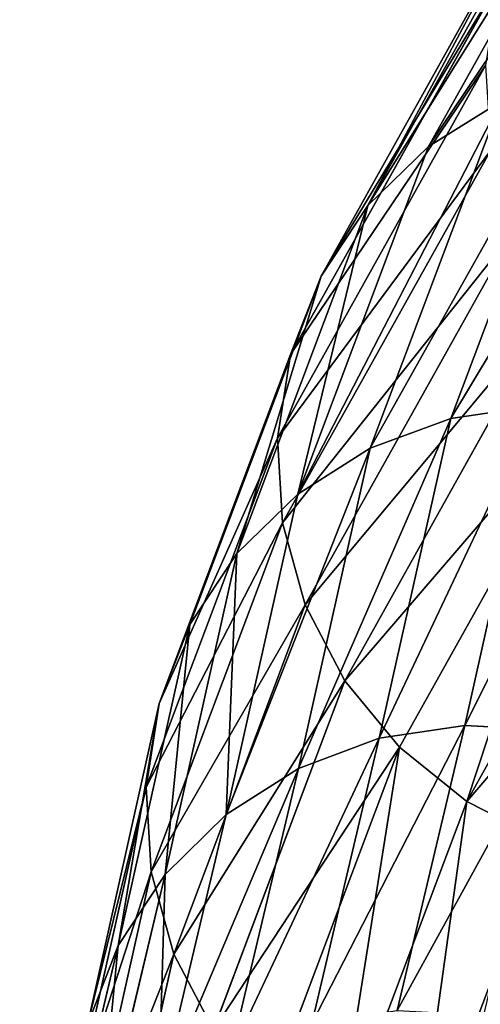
# Model space of a CAD drawing. Extents: x -0.1 to 19.2, y 0 to 39.3.
# Tile 172 of 215: x 6.852 to 7.503, y 34.858 to 36.246. Entities that reach past the tile are written whole.
import ezdxf

# ---------------------------------------------------------------- set-up
doc = ezdxf.new("R2010")
doc.units = 0
doc.header["$LTSCALE"] = 2.54
doc.layers.get('0').update_dxf_attribs({"color": 13, "linetype": 'CONTINUOUS'})

# ---------------------------------------------------------------- blocks, each defined once
blk = doc.blocks.new('GRUPUJ_50')
at = {"color": 250}
for p, q in [((3.8552, 5.8674, 31.8667), (4.1479, 6.3908, 29.1229)), ((3.8552, 5.8674, 31.8667), (4.1479, 6.3908, 29.1229)), ((3.7036, 5.6848, 31.8198), (3.997, 6.2094, 29.0694)), ((3.7036, 5.6848, 31.8198), (3.997, 6.2094, 29.0694)), ((3.6604, 5.5739, 31.7956), (3.9541, 6.099, 29.0428)), ((3.6604, 5.5739, 31.7956), (3.9541, 6.099, 29.0428)), ((3.642, 5.4562, 31.7722), (3.9358, 5.9816, 29.0178)), ((3.642, 5.4562, 31.7722), (3.9358, 5.9816, 29.0178)), ((3.8867, 5.4839, 34.6385), (4.0707, 5.9724, 31.9049)), ((3.8867, 5.4839, 34.6385), (4.0707, 5.9724, 31.9049)), ((3.7728, 5.4418, 34.6253), (3.9571, 5.9311, 31.8874)), ((3.7728, 5.4418, 34.6253), (3.9571, 5.9311, 31.8874)), ((3.9571, 5.9311, 31.8874), (3.8552, 5.8674, 31.8667)), ((3.9571, 5.9311, 31.8874), (3.8552, 5.8674, 31.8667)), ((3.6489, 5.3368, 31.7508), (3.9429, 5.8624, 28.9956)), ((3.6489, 5.3368, 31.7508), (3.9429, 5.8624, 28.9956)), ((3.6706, 5.3773, 34.6089), (3.8552, 5.8674, 31.8667)), ((3.6706, 5.3773, 34.6089), (3.8552, 5.8674, 31.8667)), ((3.8552, 5.8674, 31.8667), (3.7694, 5.7841, 31.8439)), ((3.8552, 5.8674, 31.8667), (3.7694, 5.7841, 31.8439)), ((3.7694, 5.7841, 31.8439), (3.7036, 5.6848, 31.8198)), ((3.7694, 5.7841, 31.8439), (3.7036, 5.6848, 31.8198)), ((3.6811, 5.2211, 31.7322), (3.975, 5.7466, 28.9771)), ((3.6811, 5.2211, 31.7322), (3.975, 5.7466, 28.9771)), ((3.5184, 5.1934, 34.5693), (3.7036, 5.6848, 31.8198)), ((3.5184, 5.1934, 34.5693), (3.7036, 5.6848, 31.8198)), ((3.7036, 5.6848, 31.8198), (3.6604, 5.5739, 31.7956)), ((3.7036, 5.6848, 31.8198), (3.6604, 5.5739, 31.7956)), ((3.737, 5.1139, 31.7173), (4.0308, 5.6393, 28.9632)), ((3.737, 5.1139, 31.7173), (4.0308, 5.6393, 28.9632)), ((3.4751, 5.082, 34.5479), (3.6604, 5.5739, 31.7956)), ((3.4751, 5.082, 34.5479), (3.6604, 5.5739, 31.7956)), ((3.6604, 5.5739, 31.7956), (3.642, 5.4562, 31.7722)), ((3.6604, 5.5739, 31.7956), (3.642, 5.4562, 31.7722)), ((3.8142, 5.0201, 31.7067), (4.1078, 5.5451, 28.9544)), ((3.8142, 5.0201, 31.7067), (4.1078, 5.5451, 28.9544)), ((4.0073, 5.5018, 34.6479), (3.8867, 5.4839, 34.6385)), ((4.0073, 5.5018, 34.6479), (3.8867, 5.4839, 34.6385)), ((3.9063, 5.051, 37.375), (4.0073, 5.5018, 34.6479)), ((3.9063, 5.051, 37.375), (4.0073, 5.5018, 34.6479)), ((3.8867, 5.4839, 34.6385), (3.7728, 5.4418, 34.6253)), ((3.8867, 5.4839, 34.6385), (3.7728, 5.4418, 34.6253)), ((3.7856, 5.0328, 37.3678), (3.8867, 5.4839, 34.6385)), ((3.7856, 5.0328, 37.3678), (3.8867, 5.4839, 34.6385)), ((3.9093, 4.9437, 31.7008), (4.2026, 5.4683, 28.9511)), ((3.9093, 4.9437, 31.7008), (4.2026, 5.4683, 28.9511)), ((3.4565, 4.9639, 34.5266), (3.642, 5.4562, 31.7722)), ((3.4565, 4.9639, 34.5266), (3.642, 5.4562, 31.7722)), ((3.642, 5.4562, 31.7722), (3.6489, 5.3368, 31.7508)), ((3.642, 5.4562, 31.7722), (3.6489, 5.3368, 31.7508)), ((3.7728, 5.4418, 34.6253), (3.6706, 5.3773, 34.6089)), ((3.7728, 5.4418, 34.6253), (3.6706, 5.3773, 34.6089)), ((3.6717, 4.9903, 37.357), (3.7728, 5.4418, 34.6253)), ((3.6717, 4.9903, 37.357), (3.7728, 5.4418, 34.6253)), ((3.5694, 4.9254, 37.3432), (3.6706, 5.3773, 34.6089)), ((3.5694, 4.9254, 37.3432), (3.6706, 5.3773, 34.6089)), ((3.6706, 5.3773, 34.6089), (3.5846, 5.2933, 34.59)), ((3.6706, 5.3773, 34.6089), (3.5846, 5.2933, 34.59)), ((3.4634, 4.8443, 34.5064), (3.6489, 5.3368, 31.7508)), ((3.4634, 4.8443, 34.5064), (3.6489, 5.3368, 31.7508)), ((3.6489, 5.3368, 31.7508), (3.6811, 5.2211, 31.7322)), ((3.6489, 5.3368, 31.7508), (3.6811, 5.2211, 31.7322)), ((3.5846, 5.2933, 34.59), (3.5184, 5.1934, 34.5693)), ((3.5846, 5.2933, 34.59), (3.5184, 5.1934, 34.5693)), ((3.4955, 4.7285, 34.4882), (3.6811, 5.2211, 31.7322)), ((3.4955, 4.7285, 34.4882), (3.6811, 5.2211, 31.7322)), ((3.6811, 5.2211, 31.7322), (3.737, 5.1139, 31.7173)), ((3.6811, 5.2211, 31.7322), (3.737, 5.1139, 31.7173)), ((3.417, 4.7406, 37.3088), (3.5184, 5.1934, 34.5693)), ((3.417, 4.7406, 37.3088), (3.5184, 5.1934, 34.5693)), ((3.5184, 5.1934, 34.5693), (3.4751, 5.082, 34.5479)), ((3.5184, 5.1934, 34.5693), (3.4751, 5.082, 34.5479)), ((3.5515, 4.6215, 34.4727), (3.737, 5.1139, 31.7173)), ((3.5515, 4.6215, 34.4727), (3.737, 5.1139, 31.7173)), ((3.737, 5.1139, 31.7173), (3.8142, 5.0201, 31.7067)), ((3.737, 5.1139, 31.7173), (3.8142, 5.0201, 31.7067)), ((3.3736, 4.6288, 37.2898), (3.4751, 5.082, 34.5479)), ((3.3736, 4.6288, 37.2898), (3.4751, 5.082, 34.5479)), ((3.4751, 5.082, 34.5479), (3.4565, 4.9639, 34.5266)), ((3.4751, 5.082, 34.5479), (3.4565, 4.9639, 34.5266)), ((3.9063, 5.051, 37.375), (3.7856, 5.0328, 37.3678)), ((3.9063, 5.051, 37.375), (3.7856, 5.0328, 37.3678)), ((3.811, 4.6489, 40.1003), (3.9063, 5.051, 37.375)), ((3.811, 4.6489, 40.1003), (3.9063, 5.051, 37.375)), ((4.0284, 5.0442, 37.3783), (3.9063, 5.051, 37.375)), ((4.0284, 5.0442, 37.3783), (3.9063, 5.051, 37.375)), ((3.7856, 5.0328, 37.3678), (3.6717, 4.9903, 37.357)), ((3.7856, 5.0328, 37.3678), (3.6717, 4.9903, 37.357)), ((3.6902, 4.6306, 40.0936), (3.7856, 5.0328, 37.3678)), ((3.6902, 4.6306, 40.0936), (3.7856, 5.0328, 37.3678)), ((3.6288, 4.5279, 34.4606), (3.8142, 5.0201, 31.7067)), ((3.6288, 4.5279, 34.4606), (3.8142, 5.0201, 31.7067)), ((3.8142, 5.0201, 31.7067), (3.9093, 4.9437, 31.7008)), ((3.8142, 5.0201, 31.7067), (3.9093, 4.9437, 31.7008)), ((3.6717, 4.9903, 37.357), (3.5694, 4.9254, 37.3432)), ((3.6717, 4.9903, 37.357), (3.5694, 4.9254, 37.3432)), ((3.5762, 4.588, 40.0837), (3.6717, 4.9903, 37.357)), ((3.5762, 4.588, 40.0837), (3.6717, 4.9903, 37.357)), ((3.3549, 4.5104, 37.2706), (3.4565, 4.9639, 34.5266)), ((3.3549, 4.5104, 37.2706), (3.4565, 4.9639, 34.5266)), ((3.4565, 4.9639, 34.5266), (3.4634, 4.8443, 34.5064)), ((3.4565, 4.9639, 34.5266), (3.4634, 4.8443, 34.5064)), ((3.724, 4.452, 34.4525), (3.9093, 4.9437, 31.7008)), ((3.724, 4.452, 34.4525), (3.9093, 4.9437, 31.7008)), ((3.9093, 4.9437, 31.7008), (4.0182, 4.8881, 31.7)), ((3.9093, 4.9437, 31.7008), (4.0182, 4.8881, 31.7)), ((3.4739, 4.5229, 40.0711), (3.5694, 4.9254, 37.3432)), ((3.4739, 4.5229, 40.0711), (3.5694, 4.9254, 37.3432)), ((3.5694, 4.9254, 37.3432), (3.4832, 4.8409, 37.3269)), ((3.5694, 4.9254, 37.3432), (3.4832, 4.8409, 37.3269)), ((3.3618, 4.3905, 37.2521), (3.4634, 4.8443, 34.5064)), ((3.3618, 4.3905, 37.2521), (3.4634, 4.8443, 34.5064)), ((3.4832, 4.8409, 37.3269), (3.417, 4.7406, 37.3088)), ((3.4832, 4.8409, 37.3269), (3.417, 4.7406, 37.3088)), ((3.4634, 4.8443, 34.5064), (3.4955, 4.7285, 34.4882)), ((3.4634, 4.8443, 34.5064), (3.4955, 4.7285, 34.4882)), ((3.3214, 4.3376, 40.0401), (3.417, 4.7406, 37.3088)), ((3.3214, 4.3376, 40.0401), (3.417, 4.7406, 37.3088)), ((3.417, 4.7406, 37.3088), (3.3736, 4.6288, 37.2898)), ((3.417, 4.7406, 37.3088), (3.3736, 4.6288, 37.2898)), ((3.3938, 4.2745, 37.2351), (3.4955, 4.7285, 34.4882)), ((3.3938, 4.2745, 37.2351), (3.4955, 4.7285, 34.4882)), ((3.4955, 4.7285, 34.4882), (3.5515, 4.6215, 34.4727)), ((3.4955, 4.7285, 34.4882), (3.5515, 4.6215, 34.4727))]:
    blk.add_line(p, q, dxfattribs=at)
at = {"color": 35}
for p, q in [((3.7694, 5.7841, 31.8439), (4.0625, 6.3082, 29.0965)), ((3.7694, 5.7841, 31.8439), (4.0625, 6.3082, 29.0965)), ((3.5846, 5.2933, 34.59), (3.7694, 5.7841, 31.8439)), ((3.5846, 5.2933, 34.59), (3.7694, 5.7841, 31.8439)), ((3.4832, 4.8409, 37.3269), (3.5846, 5.2933, 34.59)), ((3.4832, 4.8409, 37.3269), (3.5846, 5.2933, 34.59)), ((3.3877, 4.4382, 40.0564), (3.4832, 4.8409, 37.3269)), ((3.3877, 4.4382, 40.0564), (3.4832, 4.8409, 37.3269))]:
    blk.add_line(p, q, dxfattribs=at)
mesh = blk.add_polyface(dxfattribs=at)
corners = [(3.8552, 5.8674, 31.8667), (4.2494, 6.4538, 29.1474), (4.1479, 6.3908, 29.1229), (3.9571, 5.9311, 31.8874)]
mesh.append_faces([[corners[k] for k in face] for face in [(0, 1, 2), (1, 0, 3)]], dxfattribs={"vtx0": -1, "color": 35})
mesh = blk.add_polyface(dxfattribs=at)
corners = [(3.7694, 5.7841, 31.8439), (4.1479, 6.3908, 29.1229), (4.0625, 6.3082, 29.0965), (3.8552, 5.8674, 31.8667)]
mesh.append_faces([[corners[k] for k in face] for face in [(0, 1, 2), (1, 0, 3)]], dxfattribs={"vtx0": -1, "color": 35})
mesh = blk.add_polyface(dxfattribs=at)
corners = [(3.7694, 5.7841, 31.8439), (3.997, 6.2094, 29.0694), (3.7036, 5.6848, 31.8198), (4.0625, 6.3082, 29.0965)]
mesh.append_faces([[corners[k] for k in face] for face in [(0, 1, 2), (1, 0, 3)]], dxfattribs={"vtx0": -1, "color": 35})
mesh = blk.add_polyface(dxfattribs=at)
corners = [(3.7036, 5.6848, 31.8198), (3.9541, 6.099, 29.0428), (3.6604, 5.5739, 31.7956), (3.997, 6.2094, 29.0694)]
mesh.append_faces([[corners[k] for k in face] for face in [(0, 1, 2), (1, 0, 3)]], dxfattribs={"vtx0": -1, "color": 35})
mesh = blk.add_polyface(dxfattribs=at)
corners = [(3.6604, 5.5739, 31.7956), (3.9358, 5.9816, 29.0178), (3.642, 5.4562, 31.7722), (3.9541, 6.099, 29.0428)]
mesh.append_faces([[corners[k] for k in face] for face in [(0, 1, 2), (1, 0, 3)]], dxfattribs={"vtx0": -1, "color": 35})
mesh = blk.add_polyface(dxfattribs=at)
corners = [(3.8867, 5.4839, 34.6385), (4.1911, 5.9895, 31.9185), (4.0707, 5.9724, 31.9049), (4.0073, 5.5018, 34.6479)]
mesh.append_faces([[corners[k] for k in face] for face in [(0, 1, 2), (1, 0, 3)]], dxfattribs={"vtx0": -1, "color": 35})
mesh = blk.add_polyface(dxfattribs=at)
corners = [(3.642, 5.4562, 31.7722), (3.9429, 5.8624, 28.9956), (3.6489, 5.3368, 31.7508), (3.9358, 5.9816, 29.0178)]
mesh.append_faces([[corners[k] for k in face] for face in [(0, 1, 2), (1, 0, 3)]], dxfattribs={"vtx0": -1, "color": 35})
mesh = blk.add_polyface(dxfattribs=at)
corners = [(3.7728, 5.4418, 34.6253), (4.0707, 5.9724, 31.9049), (3.9571, 5.9311, 31.8874), (3.8867, 5.4839, 34.6385)]
mesh.append_faces([[corners[k] for k in face] for face in [(0, 1, 2), (1, 0, 3)]], dxfattribs={"vtx0": -1, "color": 35})
mesh = blk.add_polyface(dxfattribs=at)
corners = [(3.6706, 5.3773, 34.6089), (3.9571, 5.9311, 31.8874), (3.8552, 5.8674, 31.8667), (3.7728, 5.4418, 34.6253)]
mesh.append_faces([[corners[k] for k in face] for face in [(0, 1, 2), (1, 0, 3)]], dxfattribs={"vtx0": -1, "color": 35})
mesh = blk.add_polyface(dxfattribs=at)
corners = [(3.6706, 5.3773, 34.6089), (3.7694, 5.7841, 31.8439), (3.5846, 5.2933, 34.59), (3.8552, 5.8674, 31.8667)]
mesh.append_faces([[corners[k] for k in face] for face in [(0, 1, 2), (1, 0, 3)]], dxfattribs={"vtx0": -1, "color": 35})
mesh = blk.add_polyface(dxfattribs=at)
corners = [(3.6489, 5.3368, 31.7508), (3.975, 5.7466, 28.9771), (3.6811, 5.2211, 31.7322), (3.9429, 5.8624, 28.9956)]
mesh.append_faces([[corners[k] for k in face] for face in [(0, 1, 2), (1, 0, 3)]], dxfattribs={"vtx0": -1, "color": 35})
mesh = blk.add_polyface(dxfattribs=at)
corners = [(3.5846, 5.2933, 34.59), (3.7036, 5.6848, 31.8198), (3.5184, 5.1934, 34.5693), (3.7694, 5.7841, 31.8439)]
mesh.append_faces([[corners[k] for k in face] for face in [(0, 1, 2), (1, 0, 3)]], dxfattribs={"vtx0": -1, "color": 35})
mesh = blk.add_polyface(dxfattribs=at)
corners = [(3.6811, 5.2211, 31.7322), (4.0308, 5.6393, 28.9632), (3.737, 5.1139, 31.7173), (3.975, 5.7466, 28.9771)]
mesh.append_faces([[corners[k] for k in face] for face in [(0, 1, 2), (1, 0, 3)]], dxfattribs={"vtx0": -1, "color": 35})
mesh = blk.add_polyface(dxfattribs=at)
corners = [(3.5184, 5.1934, 34.5693), (3.6604, 5.5739, 31.7956), (3.4751, 5.082, 34.5479), (3.7036, 5.6848, 31.8198)]
mesh.append_faces([[corners[k] for k in face] for face in [(0, 1, 2), (1, 0, 3)]], dxfattribs={"vtx0": -1, "color": 35})
mesh = blk.add_polyface(dxfattribs=at)
corners = [(3.737, 5.1139, 31.7173), (4.1078, 5.5451, 28.9544), (3.8142, 5.0201, 31.7067), (4.0308, 5.6393, 28.9632)]
mesh.append_faces([[corners[k] for k in face] for face in [(0, 1, 2), (1, 0, 3)]], dxfattribs={"vtx0": -1, "color": 35})
mesh = blk.add_polyface(dxfattribs=at)
corners = [(3.4751, 5.082, 34.5479), (3.642, 5.4562, 31.7722), (3.4565, 4.9639, 34.5266), (3.6604, 5.5739, 31.7956)]
mesh.append_faces([[corners[k] for k in face] for face in [(0, 1, 2), (1, 0, 3)]], dxfattribs={"vtx0": -1, "color": 35})
mesh = blk.add_polyface(dxfattribs=at)
corners = [(3.9093, 4.9437, 31.7008), (4.1078, 5.5451, 28.9544), (4.2026, 5.4683, 28.9511), (3.8142, 5.0201, 31.7067)]
mesh.append_faces([[corners[k] for k in face] for face in [(0, 1, 2), (1, 0, 3)]], dxfattribs={"vtx0": -1, "color": 35})
mesh = blk.add_polyface(dxfattribs=at)
corners = [(3.7856, 5.0328, 37.3678), (4.0073, 5.5018, 34.6479), (3.8867, 5.4839, 34.6385), (3.9063, 5.051, 37.375)]
mesh.append_faces([[corners[k] for k in face] for face in [(0, 1, 2), (1, 0, 3)]], dxfattribs={"vtx0": -1, "color": 35})
mesh = blk.add_polyface(dxfattribs=at)
corners = [(3.9063, 5.051, 37.375), (4.1294, 5.4946, 34.653), (4.0073, 5.5018, 34.6479), (4.0284, 5.0442, 37.3783)]
mesh.append_faces([[corners[k] for k in face] for face in [(0, 1, 2), (1, 0, 3)]], dxfattribs={"vtx0": -1, "color": 35})
mesh = blk.add_polyface(dxfattribs=at)
corners = [(3.6717, 4.9903, 37.357), (3.8867, 5.4839, 34.6385), (3.7728, 5.4418, 34.6253), (3.7856, 5.0328, 37.3678)]
mesh.append_faces([[corners[k] for k in face] for face in [(0, 1, 2), (1, 0, 3)]], dxfattribs={"vtx0": -1, "color": 35})
mesh = blk.add_polyface(dxfattribs=at)
corners = [(4.3112, 5.412, 28.9534), (3.9093, 4.9437, 31.7008), (4.2026, 5.4683, 28.9511), (4.0182, 4.8881, 31.7)]
mesh.append_faces([[corners[k] for k in face] for face in [(0, 1, 2), (1, 0, 3)]], dxfattribs={"vtx0": -1, "color": 35})
mesh = blk.add_polyface(dxfattribs=at)
corners = [(3.4565, 4.9639, 34.5266), (3.6489, 5.3368, 31.7508), (3.4634, 4.8443, 34.5064), (3.642, 5.4562, 31.7722)]
mesh.append_faces([[corners[k] for k in face] for face in [(0, 1, 2), (1, 0, 3)]], dxfattribs={"vtx0": -1, "color": 35})
mesh = blk.add_polyface(dxfattribs=at)
corners = [(3.5694, 4.9254, 37.3432), (3.7728, 5.4418, 34.6253), (3.6706, 5.3773, 34.6089), (3.6717, 4.9903, 37.357)]
mesh.append_faces([[corners[k] for k in face] for face in [(0, 1, 2), (1, 0, 3)]], dxfattribs={"vtx0": -1, "color": 35})
mesh = blk.add_polyface(dxfattribs=at)
corners = [(3.5694, 4.9254, 37.3432), (3.5846, 5.2933, 34.59), (3.4832, 4.8409, 37.3269), (3.6706, 5.3773, 34.6089)]
mesh.append_faces([[corners[k] for k in face] for face in [(0, 1, 2), (1, 0, 3)]], dxfattribs={"vtx0": -1, "color": 35})
mesh = blk.add_polyface(dxfattribs=at)
corners = [(3.4634, 4.8443, 34.5064), (3.6811, 5.2211, 31.7322), (3.4955, 4.7285, 34.4882), (3.6489, 5.3368, 31.7508)]
mesh.append_faces([[corners[k] for k in face] for face in [(0, 1, 2), (1, 0, 3)]], dxfattribs={"vtx0": -1, "color": 35})
mesh = blk.add_polyface(dxfattribs=at)
corners = [(3.4832, 4.8409, 37.3269), (3.5184, 5.1934, 34.5693), (3.417, 4.7406, 37.3088), (3.5846, 5.2933, 34.59)]
mesh.append_faces([[corners[k] for k in face] for face in [(0, 1, 2), (1, 0, 3)]], dxfattribs={"vtx0": -1, "color": 35})
mesh = blk.add_polyface(dxfattribs=at)
corners = [(3.4955, 4.7285, 34.4882), (3.737, 5.1139, 31.7173), (3.5515, 4.6215, 34.4727), (3.6811, 5.2211, 31.7322)]
mesh.append_faces([[corners[k] for k in face] for face in [(0, 1, 2), (1, 0, 3)]], dxfattribs={"vtx0": -1, "color": 35})
mesh = blk.add_polyface(dxfattribs=at)
corners = [(3.417, 4.7406, 37.3088), (3.4751, 5.082, 34.5479), (3.3736, 4.6288, 37.2898), (3.5184, 5.1934, 34.5693)]
mesh.append_faces([[corners[k] for k in face] for face in [(0, 1, 2), (1, 0, 3)]], dxfattribs={"vtx0": -1, "color": 35})
mesh = blk.add_polyface(dxfattribs=at)
corners = [(3.5515, 4.6215, 34.4727), (3.8142, 5.0201, 31.7067), (3.6288, 4.5279, 34.4606), (3.737, 5.1139, 31.7173)]
mesh.append_faces([[corners[k] for k in face] for face in [(0, 1, 2), (1, 0, 3)]], dxfattribs={"vtx0": -1, "color": 35})
mesh = blk.add_polyface(dxfattribs=at)
corners = [(3.3736, 4.6288, 37.2898), (3.4565, 4.9639, 34.5266), (3.3549, 4.5104, 37.2706), (3.4751, 5.082, 34.5479)]
mesh.append_faces([[corners[k] for k in face] for face in [(0, 1, 2), (1, 0, 3)]], dxfattribs={"vtx0": -1, "color": 35})
mesh = blk.add_polyface(dxfattribs=at)
corners = [(3.6902, 4.6306, 40.0936), (3.9063, 5.051, 37.375), (3.7856, 5.0328, 37.3678), (3.811, 4.6489, 40.1003)]
mesh.append_faces([[corners[k] for k in face] for face in [(0, 1, 2), (1, 0, 3)]], dxfattribs={"vtx0": -1, "color": 35})
mesh = blk.add_polyface(dxfattribs=at)
corners = [(3.811, 4.6489, 40.1003), (4.0284, 5.0442, 37.3783), (3.9063, 5.051, 37.375), (3.9331, 4.6421, 40.1036)]
mesh.append_faces([[corners[k] for k in face] for face in [(0, 1, 2), (1, 0, 3)]], dxfattribs={"vtx0": -1, "color": 35})
mesh = blk.add_polyface(dxfattribs=at)
corners = [(3.5762, 4.588, 40.0837), (3.7856, 5.0328, 37.3678), (3.6717, 4.9903, 37.357), (3.6902, 4.6306, 40.0936)]
mesh.append_faces([[corners[k] for k in face] for face in [(0, 1, 2), (1, 0, 3)]], dxfattribs={"vtx0": -1, "color": 35})
mesh = blk.add_polyface(dxfattribs=at)
corners = [(3.724, 4.452, 34.4525), (3.8142, 5.0201, 31.7067), (3.9093, 4.9437, 31.7008), (3.6288, 4.5279, 34.4606)]
mesh.append_faces([[corners[k] for k in face] for face in [(0, 1, 2), (1, 0, 3)]], dxfattribs={"vtx0": -1, "color": 35})
mesh = blk.add_polyface(dxfattribs=at)
corners = [(3.4739, 4.5229, 40.0711), (3.6717, 4.9903, 37.357), (3.5694, 4.9254, 37.3432), (3.5762, 4.588, 40.0837)]
mesh.append_faces([[corners[k] for k in face] for face in [(0, 1, 2), (1, 0, 3)]], dxfattribs={"vtx0": -1, "color": 35})
mesh = blk.add_polyface(dxfattribs=at)
corners = [(3.3549, 4.5104, 37.2706), (3.4634, 4.8443, 34.5064), (3.3618, 4.3905, 37.2521), (3.4565, 4.9639, 34.5266)]
mesh.append_faces([[corners[k] for k in face] for face in [(0, 1, 2), (1, 0, 3)]], dxfattribs={"vtx0": -1, "color": 35})
mesh = blk.add_polyface(dxfattribs=at)
corners = [(3.8331, 4.3969, 34.4488), (3.9093, 4.9437, 31.7008), (4.0182, 4.8881, 31.7), (3.724, 4.452, 34.4525)]
mesh.append_faces([[corners[k] for k in face] for face in [(0, 1, 2), (1, 0, 3)]], dxfattribs={"vtx0": -1, "color": 35})
mesh = blk.add_polyface(dxfattribs=at)
corners = [(3.4739, 4.5229, 40.0711), (3.4832, 4.8409, 37.3269), (3.3877, 4.4382, 40.0564), (3.5694, 4.9254, 37.3432)]
mesh.append_faces([[corners[k] for k in face] for face in [(0, 1, 2), (1, 0, 3)]], dxfattribs={"vtx0": -1, "color": 35})
mesh = blk.add_polyface(dxfattribs=at)
corners = [(4.1361, 4.8557, 31.7043), (3.8331, 4.3969, 34.4488), (4.0182, 4.8881, 31.7), (3.9513, 4.3651, 34.4494)]
mesh.append_faces([[corners[k] for k in face] for face in [(0, 1, 2), (1, 0, 3)]], dxfattribs={"vtx0": -1, "color": 35})
mesh = blk.add_polyface(dxfattribs=at)
corners = [(3.3877, 4.4382, 40.0564), (3.417, 4.7406, 37.3088), (3.3214, 4.3376, 40.0401), (3.4832, 4.8409, 37.3269)]
mesh.append_faces([[corners[k] for k in face] for face in [(0, 1, 2), (1, 0, 3)]], dxfattribs={"vtx0": -1, "color": 35})
mesh = blk.add_polyface(dxfattribs=at)
corners = [(3.3618, 4.3905, 37.2521), (3.4955, 4.7285, 34.4882), (3.3938, 4.2745, 37.2351), (3.4634, 4.8443, 34.5064)]
mesh.append_faces([[corners[k] for k in face] for face in [(0, 1, 2), (1, 0, 3)]], dxfattribs={"vtx0": -1, "color": 35})
mesh = blk.add_polyface(dxfattribs=at)
corners = [(3.3214, 4.3376, 40.0401), (3.3736, 4.6288, 37.2898), (3.278, 4.2255, 40.023), (3.417, 4.7406, 37.3088)]
mesh.append_faces([[corners[k] for k in face] for face in [(0, 1, 2), (1, 0, 3)]], dxfattribs={"vtx0": -1, "color": 35})
mesh = blk.add_polyface(dxfattribs=at)
corners = [(3.3938, 4.2745, 37.2351), (3.5515, 4.6215, 34.4727), (3.4497, 4.1673, 37.2203), (3.4955, 4.7285, 34.4882)]
mesh.append_faces([[corners[k] for k in face] for face in [(0, 1, 2), (1, 0, 3)]], dxfattribs={"vtx0": -1, "color": 35})
blk = doc.blocks.new('GRUPUJ_55')
at = {"color": 0}
blk.add_blockref('GRUPUJ_50', (3.5742, 30.2), dxfattribs=at)

msp = doc.modelspace()

# ---------------------------------------------------------------- block references
at = {"color": 0}
msp.add_blockref('GRUPUJ_55', (0, 0), dxfattribs=at)

doc.saveas('drawing.dxf')
